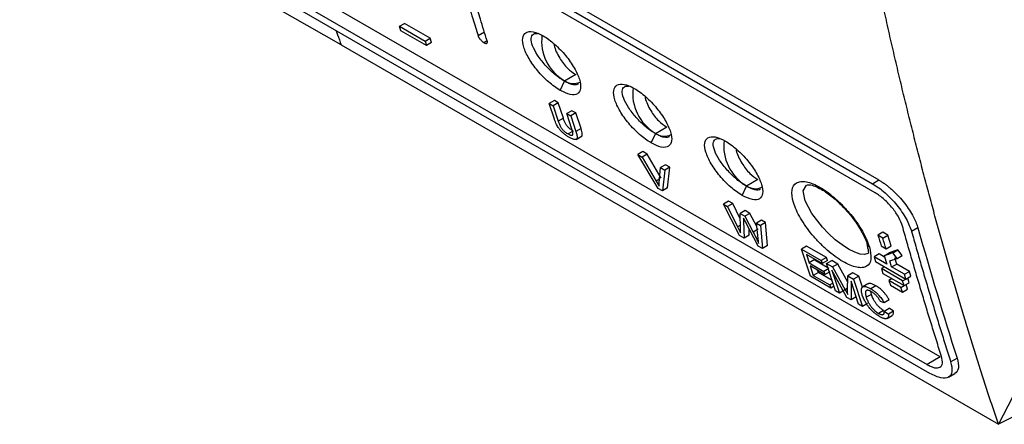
# Model space of a CAD drawing. Header units: millimetres. Extents: x 51 to 353, y -23 to 217.
# Tile 96 of 147: x 306 to 329, y -23 to -14. Entities that reach past the tile are written whole.
import ezdxf

# ---------------------------------------------------------------- set-up
doc = ezdxf.new("R2010")
doc.units = ezdxf.units.MM

msp = doc.modelspace()

# ---------------------------------------------------------------- linework, layer by layer
at = {"color": 7, "linetype": 'Continuous', "lineweight": 25}
for p, q in [((297.294, -1.548), (325.459, -17.807)), ((325.518, -18.018), (297.354, -1.759)), ((327.03, -21.843), (298.926, -5.619)), ((313.078, -14.575), (297.765, -5.735)), ((298.622, -5.797), (326.727, -22.022)), ((326.795, -22.227), (298.691, -6.003)), ((311.523, -9.592), (325.605, -17.721)), ((314.435, -14.139), (314.553, -14.071)), ((314.468, -14.242), (314.435, -14.139)), ((314.435, -14.139), (315.033, -14.485)), ((315.152, -14.416), (314.553, -14.071)), ((315.066, -14.587), (314.468, -14.242)), ((315.033, -14.485), (315.152, -14.416)), ((315.185, -14.519), (315.152, -14.416)), ((316.266, -14.356), (316.414, -14.271)), ((313.078, -14.575), (328.39, -23.415)), ((315.033, -14.485), (315.066, -14.587)), ((315.185, -14.519), (315.066, -14.587)), ((318.541, -15.264), (318.278, -15.418)), ((318.179, -15.633), (318.278, -15.418)), ((318.044, -15.869), (317.926, -15.938)), ((318.045, -16.304), (317.926, -15.938)), ((317.926, -15.938), (318.018, -15.991)), ((318.137, -15.922), (318.018, -15.991)), ((318.018, -15.991), (318.135, -16.353)), ((318.137, -15.922), (318.044, -15.869)), ((318.254, -16.284), (318.137, -15.922)), ((318.254, -16.284), (318.135, -16.353)), ((318.455, -16.106), (318.337, -16.175)), ((318.454, -16.536), (318.337, -16.175)), ((318.337, -16.175), (318.429, -16.228)), ((318.547, -16.16), (318.429, -16.228)), ((318.429, -16.228), (318.547, -16.594)), ((318.547, -16.16), (318.455, -16.106)), ((318.666, -16.525), (318.547, -16.16)), ((320.662, -16.489), (320.4, -16.643)), ((318.485, -16.58), (318.366, -16.648)), ((318.666, -16.525), (318.547, -16.594)), ((318.553, -16.775), (318.693, -16.694)), ((320.3, -16.858), (320.4, -16.643)), ((320.109, -17.061), (319.991, -17.13)), ((320.461, -17.917), (319.991, -17.13)), ((319.991, -17.13), (320.091, -17.187)), ((320.209, -17.119), (320.091, -17.187)), ((320.091, -17.187), (320.416, -17.746)), ((320.209, -17.119), (320.109, -17.061)), ((320.535, -17.677), (320.209, -17.119)), ((320.488, -17.787), (320.518, -17.434)), ((320.637, -17.366), (320.518, -17.434)), ((320.518, -17.434), (320.618, -17.492)), ((320.737, -17.423), (320.618, -17.492)), ((320.737, -17.423), (320.637, -17.366)), ((320.68, -17.906), (320.737, -17.423)), ((320.618, -17.492), (320.561, -17.975)), ((331.351, -17.663), (328.39, -23.415)), ((320.416, -17.746), (320.486, -17.869)), ((322.421, -18.083), (322.521, -17.868)), ((322.783, -17.713), (322.521, -17.868)), ((325.459, -17.807), (325.605, -17.721)), ((320.561, -17.975), (320.461, -17.917)), ((320.68, -17.906), (320.561, -17.975)), ((322.104, -18.213), (321.985, -18.281)), ((322.357, -19.012), (321.985, -18.281)), ((321.985, -18.281), (322.08, -18.336)), ((322.199, -18.268), (322.08, -18.336)), ((322.08, -18.336), (322.313, -18.81)), ((322.199, -18.268), (322.104, -18.213)), ((322.374, -18.624), (322.199, -18.268)), ((322.489, -18.435), (322.37, -18.503)), ((322.382, -18.863), (322.37, -18.503)), ((322.37, -18.503), (322.481, -18.567)), ((322.6, -18.499), (322.481, -18.567)), ((322.481, -18.567), (322.678, -18.94)), ((322.6, -18.499), (322.489, -18.435)), ((322.762, -18.807), (322.6, -18.499)), ((322.313, -18.81), (322.385, -18.956)), ((322.494, -18.697), (322.45, -18.612)), ((322.45, -18.612), (322.452, -18.681)), ((322.452, -18.681), (322.466, -19.075)), ((322.79, -19.261), (322.494, -18.697)), ((322.872, -18.656), (322.753, -18.725)), ((322.792, -19.085), (322.753, -18.725)), ((322.753, -18.725), (322.849, -18.78)), ((322.967, -18.711), (322.849, -18.78)), ((322.849, -18.78), (322.891, -19.32)), ((322.967, -18.711), (322.872, -18.656)), ((323.01, -19.251), (322.967, -18.711)), ((322.466, -19.075), (322.357, -19.012)), ((322.585, -19.006), (322.466, -19.075)), ((322.585, -19.006), (322.58, -18.86)), ((322.796, -18.871), (322.678, -18.94)), ((325.701, -18.94), (325.583, -19.008)), ((325.696, -19.074), (325.583, -19.008)), ((325.696, -19.074), (325.814, -19.006)), ((325.814, -19.006), (325.701, -18.94)), ((325.89, -19.256), (325.814, -19.006)), ((326.516, -18.839), (326.368, -18.924)), ((322.891, -19.32), (322.79, -19.261)), ((323.01, -19.251), (322.891, -19.32)), ((323.92, -19.261), (323.801, -19.33)), ((324.381, -19.527), (323.92, -19.261)), ((325.659, -19.259), (325.772, -19.324)), ((325.772, -19.324), (325.89, -19.256)), ((336.881, -19.206), (328.39, -23.415)), ((324.009, -19.965), (323.801, -19.33)), ((323.801, -19.33), (324.263, -19.596)), ((324.286, -19.669), (323.917, -19.456)), ((323.917, -19.456), (323.981, -19.652)), ((325.61, -19.442), (325.492, -19.51)), ((325.737, -19.516), (325.61, -19.442)), ((325.728, -19.487), (325.847, -19.419)), ((325.728, -19.487), (325.789, -19.682)), ((326.048, -19.352), (325.847, -19.419)), ((325.929, -19.421), (326.048, -19.352)), ((326.028, -19.548), (325.929, -19.421)), ((326.028, -19.548), (326.146, -19.48)), ((326.146, -19.48), (326.048, -19.352)), ((324.099, -19.583), (323.981, -19.652)), ((323.981, -19.652), (324.324, -19.85)), ((324.348, -19.924), (324.005, -19.725)), ((324.005, -19.725), (324.077, -19.945)), ((324.443, -19.782), (324.099, -19.583)), ((324.381, -19.527), (324.263, -19.596)), ((324.263, -19.596), (324.286, -19.669)), ((324.405, -19.601), (324.286, -19.669)), ((324.405, -19.601), (324.381, -19.527)), ((324.388, -19.668), (324.507, -19.6)), ((324.388, -19.668), (324.527, -19.748)), ((324.595, -20.304), (324.388, -19.668)), ((324.645, -19.68), (324.507, -19.6)), ((324.645, -19.68), (324.527, -19.748)), ((324.878, -20.104), (324.645, -19.68)), ((325.789, -19.682), (325.492, -19.51)), ((325.492, -19.51), (325.526, -19.621)), ((325.526, -19.621), (326.233, -20.029)), ((325.857, -19.604), (326.028, -19.548)), ((325.902, -19.747), (325.857, -19.604)), ((325.902, -19.747), (326.02, -19.679)), ((326.02, -19.679), (325.976, -19.536)), ((326.317, -19.85), (326.02, -19.679)), ((324.196, -19.877), (324.077, -19.945)), ((324.077, -19.945), (324.462, -20.168)), ((324.196, -19.877), (324.179, -19.826)), ((324.517, -20.062), (324.196, -19.877)), ((324.443, -19.782), (324.324, -19.85)), ((324.324, -19.85), (324.348, -19.924)), ((324.348, -19.924), (324.467, -19.855)), ((324.861, -20.457), (324.512, -19.819)), ((324.512, -19.819), (324.688, -20.357)), ((324.527, -19.748), (324.818, -20.279)), ((324.877, -20.307), (324.879, -19.952)), ((324.998, -19.883), (324.879, -19.952)), ((324.879, -19.952), (325.017, -20.031)), ((325.135, -19.963), (324.998, -19.883)), ((325.738, -19.743), (325.664, -19.786)), ((326.159, -20.072), (325.664, -19.786)), ((325.664, -19.786), (325.699, -19.897)), ((325.699, -19.897), (326.194, -20.182)), ((326.199, -19.918), (325.902, -19.747)), ((326.199, -19.918), (326.317, -19.85)), ((326.233, -20.029), (326.199, -19.918)), ((326.351, -19.961), (326.317, -19.85)), ((324.486, -20.241), (324.009, -19.965)), ((324.537, -20.125), (324.462, -20.168)), ((324.462, -20.168), (324.486, -20.241)), ((325.132, -20.613), (324.956, -20.076)), ((324.956, -20.076), (324.957, -20.513)), ((325.135, -19.963), (325.017, -20.031)), ((325.017, -20.031), (325.224, -20.667)), ((325.22, -20.222), (325.135, -19.963)), ((325.35, -20.143), (325.231, -20.212)), ((325.535, -20.187), (325.416, -20.255)), ((325.911, -20.019), (325.838, -20.062)), ((326.12, -20.225), (325.838, -20.062)), ((325.838, -20.062), (325.873, -20.172)), ((325.873, -20.172), (326.155, -20.335)), ((326.12, -20.225), (326.194, -20.183)), ((326.159, -20.072), (326.233, -20.029)), ((326.194, -20.182), (326.159, -20.072)), ((326.194, -20.182), (326.312, -20.114)), ((326.233, -20.029), (326.351, -19.961)), ((326.274, -20.267), (326.239, -20.157)), ((326.312, -20.114), (326.278, -20.003)), ((324.561, -20.198), (324.486, -20.241)), ((324.688, -20.357), (324.595, -20.304)), ((324.806, -20.288), (324.688, -20.357)), ((325.43, -20.387), (325.311, -20.455)), ((325.43, -20.387), (325.417, -20.317)), ((326.155, -20.335), (326.12, -20.225)), ((326.155, -20.335), (326.274, -20.267)), ((324.957, -20.513), (324.861, -20.457)), ((325.076, -20.444), (324.957, -20.513)), ((325.224, -20.667), (325.132, -20.613)), ((325.343, -20.598), (325.224, -20.667)), ((325.728, -20.585), (325.642, -20.551)), ((325.846, -20.517), (325.728, -20.585)), ((325.716, -20.761), (325.598, -20.83)), ((325.729, -20.777), (325.847, -20.708)), ((325.729, -20.777), (325.828, -20.851)), ((325.947, -20.782), (325.828, -20.851)), ((325.947, -20.782), (325.847, -20.708)), ((325.797, -20.946), (325.916, -20.878)), ((327.03, -21.843), (326.727, -22.022)), ((327.277, -21.957), (327.427, -21.872)), ((327.226, -22.317), (327.377, -22.232))]:
    msp.add_line(p, q, dxfattribs=at)
at = {"color": 8, "linetype": 'Continuous', "lineweight": 25}
for p, q in [((316.477, -14.479), (316.405, -14.521)), ((320.495, -17.7), (320.416, -17.746)), ((322.379, -18.772), (322.313, -18.81)), ((324.877, -20.245), (324.818, -20.279))]:
    msp.add_line(p, q, dxfattribs=at)
at = {"color": 8, "linetype": 'Continuous', "lineweight": 25, "flags": 128}
msp.add_lwpolyline([(325.349, -19.434), (325.271, -19.457), (325.168, -19.448), (325.042, -19.407), (324.9, -19.335), (324.747, -19.235), (324.589, -19.112), (324.435, -18.971), (324.289, -18.818), (324.044, -18.502), (323.89, -18.208), (323.845, -17.976), (323.918, -17.84), (323.918, -17.84)], dxfattribs=at)
at = {"color": 7, "linetype": 'Continuous', "lineweight": 25}
for centre, radius, start, end in [((318.819, -14.481), 1.071, 172.9379, 239.291), ((318.49, -15.11), 0.364, 233.1992, 295.4904), ((320.94, -15.706), 1.071, 172.9378, 239.291), ((320.611, -16.335), 0.364, 233.1992, 295.4904), ((323.061, -16.931), 1.071, 172.9378, 239.291), ((322.733, -17.56), 0.364, 233.1992, 295.4904)]:
    msp.add_arc(centre, radius, start, end, dxfattribs=at)
for points, knots in [([(327.864, 16.897), (327.861, 16.742), (327.855, 16.431), (327.847, 15.965), (327.841, 15.501), (327.836, 15.037), (327.832, 14.574), (327.83, 14.112), (327.83, 13.651), (327.83, 13.191), (327.832, 12.732), (327.835, 12.273), (327.84, 11.815), (327.846, 11.359), (327.853, 10.903), (327.862, 10.447), (327.872, 9.993), (327.884, 9.54), (327.897, 9.087), (327.911, 8.636), (327.926, 8.185), (327.966, 7.133), (328.043, 5.49), (328.182, 3.273), (328.355, 1.081), (328.562, -1.087), (328.804, -3.229), (329.079, -5.344), (329.387, -7.432), (329.661, -9.08), (329.881, -10.304), (330.032, -11.113), (330.189, -11.919), (330.35, -12.719), (330.518, -13.515), (330.69, -14.305), (330.868, -15.092), (331.051, -15.873), (331.24, -16.65), (331.369, -17.164), (331.434, -17.421)], [0, 0, 0, 0, 0.012489, 0.024976, 0.037462, 0.049947, 0.062431, 0.074915, 0.087398, 0.09988, 0.112362, 0.124844, 0.137326, 0.149808, 0.16229, 0.174773, 0.187256, 0.19974, 0.212226, 0.224712, 0.2372, 0.249688, 0.312275, 0.374843, 0.437412, 0.5, 0.562587, 0.625155, 0.687723, 0.750312, 0.775288, 0.800259, 0.825227, 0.850192, 0.875155, 0.900119, 0.925084, 0.950052, 0.975023, 1, 1, 1, 1]), ([(327.876, 6.259), (327.97, 4.657), (328.164, 1.361), (328.677, -3.468), (329.366, -8.253), (330.22, -12.896), (330.936, -15.859), (331.293, -17.339)], [0, 0, 0, 0, 0.191387, 0.393785, 0.59613, 0.79814, 1, 1, 1, 1]), ([(328.39, -23.415), (328.348, -23.289), (328.264, -23.036), (328.138, -22.653), (328.012, -22.265), (327.887, -21.87), (327.762, -21.47), (327.637, -21.064), (327.512, -20.653), (327.388, -20.235), (327.264, -19.811), (327.141, -19.382), (327.019, -18.946), (326.896, -18.504), (326.775, -18.056), (326.654, -17.602), (326.534, -17.142), (326.415, -16.676), (326.297, -16.203), (326.18, -15.724), (326.064, -15.239), (325.949, -14.747), (325.835, -14.249), (325.722, -13.745), (325.611, -13.234), (325.501, -12.716), (325.392, -12.192), (325.285, -11.662), (325.18, -11.124), (325.076, -10.58), (324.974, -10.029), (324.873, -9.472), (324.774, -8.908), (324.678, -8.337), (324.583, -7.759), (324.49, -7.174), (324.399, -6.583), (324.311, -5.984), (324.225, -5.379), (324.141, -4.766), (324.059, -4.147), (324.007, -3.731), (323.981, -3.522)], [0, 0, 0, 0, 0.020524, 0.041279, 0.062265, 0.083482, 0.104929, 0.126607, 0.148516, 0.170656, 0.193026, 0.215627, 0.238458, 0.261519, 0.284811, 0.308332, 0.332084, 0.356066, 0.380277, 0.404718, 0.429388, 0.454288, 0.479416, 0.504774, 0.530359, 0.556174, 0.582216, 0.608486, 0.634984, 0.661709, 0.68866, 0.715839, 0.743243, 0.770874, 0.79873, 0.826811, 0.855117, 0.883647, 0.9124, 0.941378, 0.970578, 1, 1, 1, 1]), ([(315.988, -13.455), (316.039, -13.624), (316.131, -13.925), (316.225, -14.224), (316.266, -14.356)], [0, 0, 0, 0, 0.56, 1, 1, 1, 1]), ([(316.478, -14.478), (316.426, -14.311), (316.332, -14.011), (316.24, -13.71), (316.2, -13.578)], [0, 0, 0, 0, 0.56, 1, 1, 1, 1]), ([(316.266, -14.356), (316.267, -14.36), (316.27, -14.369), (316.276, -14.383), (316.284, -14.398), (316.294, -14.413), (316.305, -14.429), (316.32, -14.447), (316.338, -14.466), (316.359, -14.487), (316.382, -14.507), (316.397, -14.516), (316.405, -14.521)], [0, 0, 0, 0, 0.0764686, 0.1559184, 0.2379662, 0.3221149, 0.4077667, 0.4942469, 0.6122701, 0.7377502, 0.8681174, 1, 1, 1, 1]), ([(318.179, -15.633), (318.262, -15.673), (318.429, -15.754), (318.597, -15.727), (318.671, -15.599), (318.643, -15.383), (318.52, -15.112), (318.316, -14.819), (318.056, -14.549), (317.781, -14.346), (317.536, -14.249), (317.365, -14.27), (317.289, -14.401), (317.317, -14.617), (317.441, -14.889), (317.646, -15.178), (317.909, -15.453), (318.089, -15.573), (318.179, -15.633)], [0, 0, 0, 0, 0.062405, 0.124872, 0.187416, 0.249987, 0.312556, 0.375074, 0.437551, 0.499987, 0.562423, 0.624897, 0.687415, 0.749977, 0.812559, 0.875093, 0.937571, 1, 1, 1, 1]), ([(318.278, -15.418), (318.241, -15.395), (318.167, -15.349), (318.051, -15.258), (317.937, -15.154), (317.793, -15.005), (317.64, -14.806), (317.525, -14.587), (317.489, -14.413), (317.535, -14.328), (317.598, -14.303), (317.637, -14.308), (317.649, -14.309)], [0, 0, 0, 0, 0.073618, 0.147371, 0.221317, 0.295554, 0.444094, 0.593362, 0.742569, 0.891065, 0.96532, 1, 1, 1, 1]), ([(316.405, -14.521), (316.408, -14.523), (316.416, -14.527), (316.426, -14.532), (316.437, -14.535), (316.447, -14.537), (316.456, -14.538), (316.464, -14.537), (316.472, -14.534), (316.48, -14.526), (316.484, -14.513), (316.484, -14.497), (316.48, -14.485), (316.478, -14.479)], [0, 0, 0, 0, 0.064538, 0.13141, 0.200404, 0.271237, 0.343569, 0.417014, 0.49116, 0.624452, 0.754999, 0.880669, 1, 1, 1, 1]), ([(318.036, -14.547), (318.037, -14.56), (318.05, -14.666), (318.161, -14.881), (318.34, -15.124), (318.477, -15.22), (318.541, -15.264)], [0, 0, 0, 0, 0.045288, 0.390164, 0.71541, 1, 1, 1, 1]), ([(318.604, -15.489), (318.587, -15.496), (318.552, -15.511), (318.476, -15.503), (318.385, -15.475), (318.314, -15.437), (318.278, -15.418)], [0, 0, 0, 0, 0.2450114, 0.4973199, 0.7488691, 1, 1, 1, 1]), ([(320.3, -16.858), (320.383, -16.898), (320.55, -16.978), (320.718, -16.952), (320.792, -16.824), (320.765, -16.608), (320.642, -16.336), (320.437, -16.044), (320.178, -15.773), (319.902, -15.571), (319.658, -15.473), (319.486, -15.495), (319.411, -15.626), (319.438, -15.842), (319.562, -16.114), (319.767, -16.403), (320.03, -16.678), (320.21, -16.798), (320.3, -16.858)], [0, 0, 0, 0, 0.0624052, 0.1248721, 0.1874162, 0.2499869, 0.3125555, 0.3750734, 0.4375513, 0.4999868, 0.5624224, 0.6248974, 0.6874149, 0.7499766, 0.8125594, 0.8750933, 0.9375709, 1, 1, 1, 1]), ([(320.4, -16.643), (320.363, -16.62), (320.288, -16.574), (320.172, -16.482), (320.058, -16.379), (319.915, -16.229), (319.762, -16.031), (319.646, -15.812), (319.61, -15.637), (319.656, -15.553), (319.72, -15.528), (319.758, -15.532), (319.77, -15.534)], [0, 0, 0, 0, 0.073618, 0.147371, 0.221317, 0.295554, 0.444093, 0.593362, 0.742569, 0.891064, 0.96532, 1, 1, 1, 1]), ([(320.157, -15.772), (320.159, -15.784), (320.172, -15.891), (320.283, -16.106), (320.461, -16.349), (320.598, -16.444), (320.662, -16.489)], [0, 0, 0, 0, 0.045288, 0.390164, 0.71541, 1, 1, 1, 1]), ([(318.485, -16.58), (318.473, -16.573), (318.451, -16.56), (318.417, -16.536), (318.385, -16.51), (318.357, -16.482), (318.332, -16.451), (318.305, -16.41), (318.278, -16.352), (318.263, -16.309), (318.254, -16.284)], [0, 0, 0, 0, 0.107775, 0.208866, 0.303181, 0.391226, 0.473127, 0.571348, 0.746878, 1, 1, 1, 1]), ([(318.385, -16.726), (318.374, -16.719), (318.352, -16.706), (318.319, -16.684), (318.286, -16.66), (318.254, -16.633), (318.224, -16.605), (318.195, -16.574), (318.17, -16.545), (318.144, -16.513), (318.118, -16.474), (318.091, -16.424), (318.065, -16.365), (318.052, -16.325), (318.044, -16.304)], [0, 0, 0, 0, 0.073129, 0.144344, 0.214038, 0.281905, 0.348162, 0.413099, 0.476539, 0.531553, 0.611435, 0.716046, 0.845594, 1, 1, 1, 1]), ([(318.135, -16.353), (318.141, -16.369), (318.151, -16.398), (318.169, -16.441), (318.186, -16.476), (318.202, -16.503), (318.22, -16.527), (318.24, -16.552), (318.268, -16.58), (318.299, -16.605), (318.332, -16.629), (318.354, -16.642), (318.366, -16.648)], [0, 0, 0, 0, 0.162574, 0.297379, 0.404338, 0.4836, 0.535122, 0.614921, 0.701114, 0.793792, 0.893454, 1, 1, 1, 1]), ([(318.366, -16.648), (318.374, -16.653), (318.391, -16.663), (318.414, -16.672), (318.434, -16.678), (318.451, -16.679), (318.465, -16.675), (318.475, -16.666), (318.48, -16.645), (318.473, -16.6), (318.461, -16.56), (318.454, -16.537)], [0, 0, 0, 0, 0.083271, 0.164534, 0.244064, 0.321716, 0.397873, 0.472745, 0.571935, 0.747597, 1, 1, 1, 1]), ([(318.547, -16.594), (318.552, -16.61), (318.561, -16.639), (318.57, -16.679), (318.575, -16.711), (318.575, -16.736), (318.572, -16.753), (318.566, -16.764), (318.555, -16.775), (318.531, -16.783), (318.489, -16.775), (318.439, -16.755), (318.404, -16.736), (318.385, -16.726)], [0, 0, 0, 0, 0.112825, 0.212821, 0.300138, 0.374578, 0.436315, 0.485332, 0.521577, 0.644371, 0.767266, 0.872923, 1, 1, 1, 1]), ([(318.671, -16.704), (318.674, -16.703), (318.692, -16.697), (318.699, -16.641), (318.679, -16.571), (318.666, -16.525)], [0, 0, 0, 0, 0.072786, 0.397934, 1, 1, 1, 1]), ([(320.725, -16.714), (320.708, -16.721), (320.674, -16.735), (320.598, -16.728), (320.506, -16.7), (320.435, -16.662), (320.4, -16.643)], [0, 0, 0, 0, 0.245011, 0.49732, 0.748869, 1, 1, 1, 1]), ([(322.421, -18.083), (322.505, -18.123), (322.672, -18.203), (322.839, -18.177), (322.914, -18.049), (322.886, -17.833), (322.763, -17.561), (322.559, -17.268), (322.299, -16.998), (322.023, -16.796), (321.779, -16.698), (321.607, -16.719), (321.532, -16.85), (321.559, -17.066), (321.683, -17.338), (321.889, -17.628), (322.152, -17.903), (322.331, -18.023), (322.421, -18.083)], [0, 0, 0, 0, 0.062405, 0.124872, 0.187416, 0.249987, 0.312555, 0.375073, 0.437551, 0.499987, 0.562422, 0.624897, 0.687415, 0.749977, 0.812559, 0.875093, 0.937571, 1, 1, 1, 1]), ([(322.521, -17.868), (322.484, -17.845), (322.41, -17.799), (322.293, -17.707), (322.179, -17.604), (322.036, -17.454), (321.883, -17.256), (321.767, -17.036), (321.732, -16.862), (321.777, -16.777), (321.841, -16.753), (321.879, -16.757), (321.892, -16.758)], [0, 0, 0, 0, 0.073618, 0.147371, 0.221317, 0.295554, 0.444093, 0.593361, 0.742568, 0.891064, 0.965319, 1, 1, 1, 1]), ([(322.279, -16.996), (322.28, -17.009), (322.293, -17.116), (322.404, -17.33), (322.583, -17.574), (322.72, -17.669), (322.783, -17.713)], [0, 0, 0, 0, 0.045288, 0.390164, 0.71541, 1, 1, 1, 1]), ([(322.846, -17.938), (322.829, -17.946), (322.795, -17.96), (322.719, -17.953), (322.627, -17.924), (322.556, -17.886), (322.521, -17.868)], [0, 0, 0, 0, 0.245012, 0.49732, 0.748869, 1, 1, 1, 1]), ([(325.383, -19.276), (325.337, -19.158), (325.245, -18.922), (325.006, -18.584), (324.785, -18.335), (324.605, -18.161), (324.42, -18.011), (324.237, -17.89), (324.065, -17.805), (323.911, -17.758), (323.781, -17.751), (323.646, -17.794), (323.558, -17.942), (323.594, -18.237), (323.761, -18.606), (323.995, -18.937), (324.219, -19.186), (324.4, -19.358), (324.586, -19.508), (324.769, -19.629), (324.941, -19.714), (325.094, -19.762), (325.223, -19.769), (325.355, -19.727), (325.447, -19.585), (325.404, -19.379), (325.383, -19.276)], [0, 0, 0, 0, 0.062425, 0.124807, 0.156126, 0.187435, 0.218729, 0.250018, 0.281303, 0.312597, 0.343895, 0.375214, 0.437593, 0.499999, 0.562434, 0.624801, 0.656116, 0.687409, 0.718712, 0.750008, 0.781301, 0.812606, 0.843905, 0.87522, 0.937587, 1, 1, 1, 1]), ([(323.923, -17.837), (323.936, -17.833), (323.961, -17.825), (324.072, -17.846), (324.215, -17.908), (324.393, -18.015), (324.632, -18.2), (324.862, -18.442), (324.999, -18.608), (325.039, -18.669), (325.04, -18.669)], [0, 0, 0, 0, 0.1472623, 0.2804816, 0.3999499, 0.5051598, 0.6790002, 0.8808479, 0.9991771, 1, 1, 1, 1]), ([(325.459, -17.807), (325.507, -17.838), (325.603, -17.898), (325.751, -18.019), (325.893, -18.156), (326.069, -18.358), (326.261, -18.634), (326.332, -18.827), (326.368, -18.923)], [0, 0, 0, 0, 0.125436, 0.249033, 0.372514, 0.497309, 0.749032, 1, 1, 1, 1]), ([(325.605, -17.722), (325.616, -17.728), (325.637, -17.74), (325.669, -17.761), (325.701, -17.782), (325.733, -17.805), (325.766, -17.828), (325.798, -17.853), (325.831, -17.879), (325.863, -17.907), (325.933, -17.968), (326.04, -18.071), (326.173, -18.224), (326.293, -18.384), (326.372, -18.512), (326.423, -18.606), (326.452, -18.667), (326.478, -18.726), (326.499, -18.784), (326.51, -18.821), (326.516, -18.84)], [0, 0, 0, 0, 0.027845, 0.055484, 0.082976, 0.110378, 0.137749, 0.165149, 0.192636, 0.220269, 0.248106, 0.371989, 0.497036, 0.622621, 0.748793, 0.799158, 0.849173, 0.899126, 0.949306, 1, 1, 1, 1]), ([(326.155, -18.799), (326.131, -18.732), (326.082, -18.6), (325.952, -18.411), (325.831, -18.271), (325.729, -18.172), (325.623, -18.084), (325.553, -18.04), (325.518, -18.018)], [0, 0, 0, 0, 0.248526, 0.492234, 0.615631, 0.74196, 0.87101, 1, 1, 1, 1]), ([(325.04, -18.669), (325.085, -18.736), (325.175, -18.866), (325.263, -19.039), (325.316, -19.159), (325.323, -19.196), (325.323, -19.198)], [0, 0, 0, 0, 0.342906, 0.675359, 0.980411, 1, 1, 1, 1]), ([(327.064, -21.832), (327.025, -21.707), (326.945, -21.458), (326.828, -21.082), (326.713, -20.705), (326.598, -20.326), (326.485, -19.947), (326.374, -19.566), (326.263, -19.183), (326.191, -18.927), (326.155, -18.799)], [0, 0, 0, 0, 0.124973, 0.24995, 0.374933, 0.499925, 0.624925, 0.749937, 0.874961, 1, 1, 1, 1]), ([(322.678, -18.94), (322.702, -18.989), (322.746, -19.075), (322.787, -19.161), (322.804, -19.198)], [0, 0, 0, 0, 0.5599936, 1, 1, 1, 1]), ([(326.368, -18.924), (326.404, -19.052), (326.476, -19.308), (326.586, -19.69), (326.698, -20.071), (326.811, -20.451), (326.925, -20.829), (327.041, -21.207), (327.158, -21.582), (327.238, -21.832), (327.277, -21.957)], [0, 0, 0, 0, 0.125039, 0.250063, 0.375075, 0.500075, 0.625066, 0.75005, 0.875027, 1, 1, 1, 1]), ([(325.323, -19.198), (325.338, -19.268), (325.371, -19.432), (325.358, -19.433), (325.35, -19.434)], [0, 0, 0, 0, 0.420895, 1, 1, 1, 1]), ([(325.535, -20.187), (325.513, -20.175), (325.469, -20.151), (325.413, -20.135), (325.371, -20.132), (325.356, -20.143), (325.352, -20.146)], [0, 0, 0, 0, 0.285565, 0.571589, 0.859168, 1, 1, 1, 1]), ([(325.846, -20.517), (325.84, -20.506), (325.828, -20.484), (325.808, -20.452), (325.788, -20.421), (325.766, -20.392), (325.745, -20.366), (325.724, -20.342), (325.7, -20.317), (325.672, -20.289), (325.639, -20.259), (325.605, -20.232), (325.57, -20.207), (325.546, -20.194), (325.534, -20.187)], [0, 0, 0, 0, 0.091446, 0.177462, 0.258059, 0.33327, 0.403073, 0.467519, 0.526643, 0.615862, 0.707663, 0.8022, 0.899624, 1, 1, 1, 1]), ([(325.219, -20.403), (325.215, -20.389), (325.206, -20.362), (325.199, -20.327), (325.197, -20.297), (325.197, -20.272), (325.201, -20.252), (325.207, -20.238), (325.214, -20.226), (325.224, -20.215), (325.241, -20.206), (325.268, -20.202), (325.3, -20.206), (325.335, -20.216), (325.374, -20.232), (325.402, -20.247), (325.416, -20.255)], [0, 0, 0, 0, 0.088007, 0.169087, 0.243301, 0.310577, 0.370947, 0.42447, 0.471109, 0.510851, 0.592175, 0.673416, 0.754731, 0.836153, 0.917892, 1, 1, 1, 1]), ([(325.63, -20.908), (325.618, -20.901), (325.594, -20.887), (325.56, -20.863), (325.528, -20.84), (325.485, -20.805), (325.427, -20.751), (325.378, -20.692), (325.345, -20.648), (325.324, -20.618), (325.302, -20.582), (325.279, -20.542), (325.257, -20.498), (325.235, -20.451), (325.224, -20.419), (325.219, -20.403)], [0, 0, 0, 0, 0.069055, 0.132358, 0.189995, 0.241987, 0.366522, 0.503689, 0.54675, 0.599107, 0.660743, 0.731642, 0.811807, 0.901266, 1, 1, 1, 1]), ([(325.435, -20.326), (325.427, -20.322), (325.412, -20.313), (325.389, -20.302), (325.368, -20.295), (325.349, -20.291), (325.332, -20.291), (325.318, -20.294), (325.306, -20.302), (325.298, -20.312), (325.293, -20.326), (325.29, -20.346), (325.292, -20.375), (325.297, -20.411), (325.306, -20.44), (325.311, -20.456)], [0, 0, 0, 0, 0.062425, 0.124937, 0.187722, 0.250686, 0.313995, 0.377777, 0.441991, 0.506687, 0.568818, 0.649206, 0.747859, 0.864814, 1, 1, 1, 1]), ([(325.416, -20.255), (325.427, -20.261), (325.448, -20.274), (325.48, -20.296), (325.511, -20.32), (325.542, -20.346), (325.571, -20.374), (325.601, -20.406), (325.633, -20.442), (325.666, -20.485), (325.699, -20.534), (325.718, -20.568), (325.728, -20.586)], [0, 0, 0, 0, 0.090287, 0.178701, 0.26534, 0.350246, 0.43357, 0.51538, 0.613441, 0.726848, 0.855678, 1, 1, 1, 1]), ([(325.716, -20.761), (325.708, -20.756), (325.692, -20.747), (325.667, -20.729), (325.642, -20.709), (325.616, -20.687), (325.591, -20.662), (325.567, -20.636), (325.544, -20.608), (325.525, -20.581), (325.506, -20.553), (325.487, -20.522), (325.467, -20.482), (325.446, -20.436), (325.435, -20.404), (325.43, -20.387)], [0, 0, 0, 0, 0.0608296, 0.1223377, 0.1846621, 0.2478235, 0.3119317, 0.3770197, 0.443148, 0.5104301, 0.5660521, 0.6428178, 0.7407161, 0.8598104, 1, 1, 1, 1]), ([(325.642, -20.552), (325.636, -20.541), (325.624, -20.521), (325.606, -20.491), (325.588, -20.465), (325.57, -20.442), (325.55, -20.419), (325.526, -20.394), (325.497, -20.368), (325.466, -20.344), (325.445, -20.332), (325.435, -20.326)], [0, 0, 0, 0, 0.1289038, 0.2444373, 0.3460545, 0.4335556, 0.5073584, 0.6243153, 0.7449764, 0.8701724, 1, 1, 1, 1]), ([(325.311, -20.456), (325.316, -20.471), (325.326, -20.501), (325.345, -20.544), (325.365, -20.583), (325.384, -20.616), (325.401, -20.643), (325.424, -20.675), (325.457, -20.716), (325.504, -20.761), (325.551, -20.801), (325.582, -20.82), (325.597, -20.83)], [0, 0, 0, 0, 0.128747, 0.241345, 0.337762, 0.417973, 0.482038, 0.529923, 0.649983, 0.768094, 0.884612, 1, 1, 1, 1]), ([(325.597, -20.83), (325.605, -20.834), (325.62, -20.842), (325.641, -20.852), (325.661, -20.858), (325.678, -20.861), (325.693, -20.86), (325.708, -20.856), (325.722, -20.845), (325.731, -20.818), (325.73, -20.791), (325.729, -20.777)], [0, 0, 0, 0, 0.084245, 0.167007, 0.24833, 0.328376, 0.407231, 0.484934, 0.61884, 0.790483, 1, 1, 1, 1]), ([(325.828, -20.851), (325.828, -20.859), (325.829, -20.876), (325.827, -20.898), (325.822, -20.915), (325.815, -20.929), (325.807, -20.94), (325.797, -20.947), (325.784, -20.952), (325.768, -20.955), (325.746, -20.955), (325.721, -20.95), (325.693, -20.94), (325.662, -20.926), (325.641, -20.914), (325.63, -20.908)], [0, 0, 0, 0, 0.090295, 0.174501, 0.25293, 0.32532, 0.391665, 0.452097, 0.506654, 0.585342, 0.665327, 0.746663, 0.829503, 0.913919, 1, 1, 1, 1]), ([(325.914, -20.875), (325.923, -20.869), (325.948, -20.852), (325.947, -20.809), (325.947, -20.782)], [0, 0, 0, 0, 0.361614, 1, 1, 1, 1]), ([(326.727, -22.022), (326.759, -22.039), (326.823, -22.073), (326.934, -22.107), (327.041, -22.097), (327.102, -22.005), (327.077, -21.89), (327.065, -21.832)], [0, 0, 0, 0, 0.125423, 0.247992, 0.491065, 0.742504, 1, 1, 1, 1]), ([(327.277, -21.956), (327.295, -22.04), (327.331, -22.204), (327.244, -22.335), (327.092, -22.349), (326.933, -22.3), (326.842, -22.252), (326.795, -22.227)], [0, 0, 0, 0, 0.257493, 0.508945, 0.752024, 0.874586, 1, 1, 1, 1]), ([(327.427, -21.872), (327.446, -21.957), (327.485, -22.124), (327.412, -22.197), (327.376, -22.232)], [0, 0, 0, 0, 0.50681, 1, 1, 1, 1])]:
    msp.add_open_spline(points, degree=3, knots=knots, dxfattribs=at)
at = {"color": 8, "linetype": 'Continuous', "lineweight": 25}
for points, knots in [([(312.964, -14.242), (312.975, -14.273), (313.012, -14.385), (313.05, -14.495), (313.078, -14.575)], [0, 0, 0, 0, 0.2798644, 1, 1, 1, 1]), ([(325.325, -19.198), (325.33, -19.214), (325.34, -19.245), (325.369, -19.266), (325.383, -19.276)], [0, 0, 0, 0, 0.509757, 1, 1, 1, 1])]:
    msp.add_open_spline(points, degree=3, knots=knots, dxfattribs=at)
at = {"color": 7, "linetype": 'Continuous', "lineweight": 25}
for points in [[(320.486, -17.869), (320.486, -17.855), (320.485, -17.826), (320.487, -17.8), (320.488, -17.787)], [(322.385, -18.956), (322.384, -18.925), (322.383, -18.894), (322.382, -18.863)], [(325.583, -19.008), (325.608, -19.092), (325.633, -19.175), (325.658, -19.259)], [(326.516, -18.84), (326.805, -19.865), (327.108, -20.876), (327.427, -21.872)], [(322.804, -19.198), (322.8, -19.16), (322.796, -19.122), (322.792, -19.085)], [(325.772, -19.324), (325.746, -19.241), (325.721, -19.157), (325.696, -19.074)], [(325.929, -19.421), (325.862, -19.443), (325.795, -19.465), (325.728, -19.487)], [(324.818, -20.279), (324.838, -20.316), (324.858, -20.353), (324.878, -20.389)], [(324.878, -20.389), (324.877, -20.361), (324.877, -20.334), (324.877, -20.307)]]:
    msp.add_open_spline(points, degree=3, dxfattribs=at)

doc.saveas('drawing.dxf')
